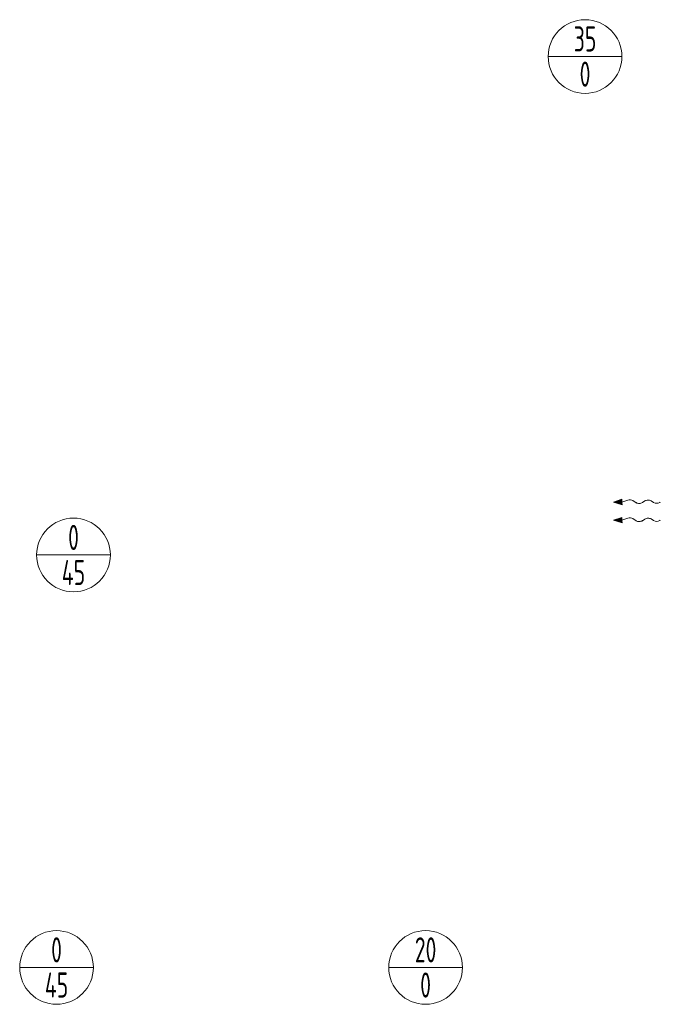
# Model space of a CAD drawing. Header units: millimetres. Extents: x 7400 to 85045, y 24168 to 123018.
# Tile 12 of 79: x 45832 to 49020, y 25402 to 30302. Entities that reach past the tile are written whole.
import ezdxf
from ezdxf.enums import TextEntityAlignment as Align

# ---------------------------------------------------------------- set-up
doc = ezdxf.new("R2010")
doc.units = ezdxf.units.MM
doc.layers.add('VZT_52 POPIS - DISTRIBUCE', color=7, linetype='Continuous', lineweight=5)
doc.styles.add('JS', font='isocp.shx', dxfattribs={"width": 0.6, "height": 125})

msp = doc.modelspace()

# ---------------------------------------------------------------- linework, layer by layer
at = {"color": 0, "lineweight": 13}
for p, q in [((48829.1, 27915.5), (48786.3, 27901)), ((48786.3, 27901), (48829.5, 27887.6)), ((48829.1, 27915.5), (48829.3, 27901.6)), ((48829.3, 27901.6), (48857.9, 27911.3)), ((48829.5, 27887.6), (48829.3, 27901.6)), ((48883.4, 27909), (48899.9, 27898.6)), ((48930.9, 27899), (48942.8, 27907)), ((48973.8, 27907.4), (48986.7, 27899.3)), ((48829.1, 27825.5), (48786.3, 27811)), ((48786.3, 27811), (48829.5, 27797.6)), ((48829.1, 27825.5), (48829.3, 27811.6)), ((48829.3, 27811.6), (48857.9, 27821.3)), ((48829.5, 27797.6), (48829.3, 27811.6)), ((48883.4, 27819), (48899.9, 27808.6)), ((48930.9, 27809), (48942.8, 27817)), ((48973.8, 27817.4), (48986.7, 27809.3))]:
    msp.add_line(p, q, dxfattribs=at)
at = {"lineweight": 13}
for p, q in [((49016.9, 27899.2), (49020, 27901)), ((49016.9, 27809.2), (49020, 27811))]:
    msp.add_line(p, q, dxfattribs=at)
at = {"color": 0, "lineweight": 13}
for centre, start_param, end_param in [((48868, 27899.5), 3.908129, 5.191299), ((48915.3, 27908.2), 0.766537, 2.375056), ((48958.4, 27897.9), 3.908129, 5.516649), ((49002.1, 27908.8), 0.766537, 2.320574), ((48868, 27809.5), 3.908129, 5.191299), ((48915.3, 27818.2), 0.766537, 2.375056), ((48958.4, 27807.9), 3.908129, 5.516649), ((49002.1, 27818.8), 0.766537, 2.320574)]:
    msp.add_ellipse(centre, major_axis=(-21.5, -0.3), ratio=0.625, start_param=start_param, end_param=end_param, dxfattribs=at)
for points in [[(48829.1, 27915.5), (48829.5, 27887.6), (48786.3, 27901)], [(48829.1, 27825.5), (48829.5, 27797.6), (48786.3, 27811)]]:
    msp.add_solid(points, dxfattribs=at)
at = {"layer": 'VZT_52 POPIS - DISTRIBUCE'}
for p, q in [((48462.1, 30118.8), (48828.9, 30118.8)), ((45916.5, 27638.3), (46283.2, 27638.3)), ((45832.1, 25585.6), (46198.9, 25585.6)), ((47668.5, 25585.6), (48035.3, 25585.6))]:
    msp.add_line(p, q, dxfattribs=at)
for centre in [(48645.5, 30118.8), (46099.9, 27638.3), (46015.5, 25585.6), (47851.9, 25585.6)]:
    msp.add_circle(centre, 183.4, dxfattribs=at)

# ---------------------------------------------------------------- texts
at = {"layer": 'VZT_52 POPIS - DISTRIBUCE', "ltscale": 50, "style": 'JS', "width": 0.7}
for s, p in [('35', (48645.5, 30206.3)), ('0', (48645.5, 30031.3)), ('0', (46099.9, 27725.8)), ('45', (46099.9, 27550.8)), ('0', (46015.5, 25673.1)), ('20', (47851.9, 25673.1)), ('45', (46015.5, 25498.1)), ('0', (47851.9, 25498.1))]:
    msp.add_text(s, height=125, dxfattribs=at).set_placement(p, align=Align.MIDDLE_CENTER)

doc.saveas('drawing.dxf')
